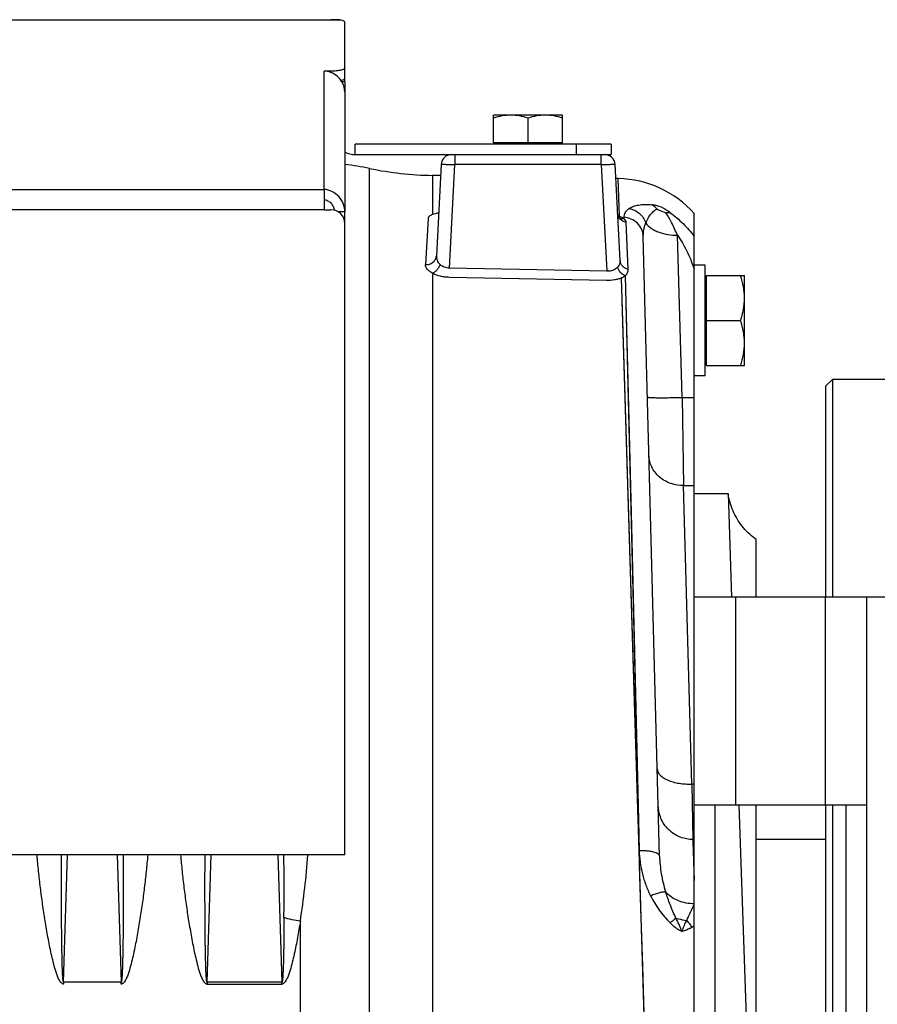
# Model space of a CAD drawing. Extents: x -1425 to 1181, y 8 to 1322.
# Tile 62 of 63: x 758 to 882, y 704 to 846. Entities that reach past the tile are written whole.
import ezdxf

# ---------------------------------------------------------------- set-up
doc = ezdxf.new("R2010")
doc.units = 0
doc.header["$LTSCALE"] = 65.395
for name, color, linetype in [('00164072_1', 7, 'CONTINUOUS'), ('00279921_1', 7, 'CONTINUOUS'), ('SG38_1', 7, 'CONTINUOUS')]:
    doc.layers.add(name, color=color, linetype=linetype)

msp = doc.modelspace()

# ---------------------------------------------------------------- linework, layer by layer
at = {"layer": '00164072_1', "color": 7, "linetype": 'CONTINUOUS'}
for p, q in [((1010.05, 762.48), (855.05, 762.48)), ((855.05, 718.71), (855.05, 762.48)), ((880.05, 612.48), (880.05, 762.48)), ((855.05, 732.48), (880.05, 732.48)), ((858.05, 732.48), (858.05, 642.48)), ((877.05, 642.48), (877.05, 732.48))]:
    msp.add_line(p, q, dxfattribs=at)
at = {"layer": '00164072_1', "color": 9, "linetype": 'CONTINUOUS'}
for p, q in [((861.05, 762.48), (861.05, 732.48)), ((874.05, 732.48), (874.05, 762.48))]:
    msp.add_line(p, q, dxfattribs=at)
at = {"layer": '00279921_1', "color": 7, "linetype": 'CONTINUOUS'}
for p, q in [((875.05, 793.98), (874.05, 792.98)), ((874.05, 792.98), (874.05, 762.48)), ((998.05, 793.98), (875.05, 793.98)), ((875.05, 793.98), (875.05, 762.48)), ((874.05, 732.48), (874.05, 642.48)), ((875.05, 732.48), (875.05, 642.48))]:
    msp.add_line(p, q, dxfattribs=at)
at = {"layer": 'SG38_1', "color": 6, "linetype": 'CONTINUOUS'}
for p, q in [((740.55, 845.98), (801.55, 845.98)), ((804.55, 837.01), (804.55, 845.62)), ((804.55, 835.48), (804.55, 818.18)), ((836.05, 832.18), (826.05, 832.18)), ((826.05, 828.18), (826.05, 832.18)), ((831.05, 828.18), (831.05, 831.74)), ((836.05, 828.18), (836.05, 832.18)), ((843.05, 827.98), (806.05, 827.98)), ((843.05, 827.98), (843.05, 826.48)), ((806.05, 826.48), (841.59, 826.48)), ((842.12, 826.48), (842.12, 826.48)), ((842.13, 826.48), (843.05, 826.48)), ((818.48, 825.06), (817.79, 811.85)), ((844.36, 811.16), (843.63, 825.06)), ((818.39, 823.45), (817.24, 823.47)), ((844.1, 823), (843.74, 823.01)), ((844.28, 817.36), (844.28, 817.36)), ((844.28, 817.36), (844.28, 817.36)), ((855.05, 762.48), (855.05, 817.96)), ((804.55, 725.23), (804.55, 816.5)), ((850.07, 725.07), (847.72, 814.62)), ((856.65, 810.48), (855.05, 810.48)), ((856.65, 794.48), (856.65, 810.48)), ((847.12, 725.84), (844.54, 808.66)), ((845.11, 808.96), (845.94, 774.7)), ((845.11, 808.96), (847.12, 725.84)), ((856.85, 808.98), (862.35, 808.98)), ((862.35, 795.98), (862.35, 808.98)), ((846.98, 730.25), (844.65, 805.39)), ((856.85, 802.48), (861.77, 802.48)), ((856.85, 795.98), (862.35, 795.98)), ((856.65, 794.48), (855.05, 794.48)), ((855.05, 777.48), (859.97, 777.48)), ((859.97, 777.48), (860.49, 762.48)), ((845.94, 774.7), (847.01, 730.28)), ((864.05, 762.48), (864.05, 770.82)), ((861.52, 732.48), (862.85, 693.98)), ((864.05, 693.98), (864.05, 732.48)), ((847.01, 730.28), (847.12, 725.84)), ((855.05, 727.48), (854.88, 727.48)), ((874.05, 727.48), (864.05, 727.48)), ((804.55, 725.23), (633.55, 725.23)), ((855.05, 656.26), (855.05, 718.71))]:
    msp.add_line(p, q, dxfattribs=at)
at = {"layer": 'SG38_1', "color": 9, "linetype": 'CONTINUOUS'}
for p, q in [((804, 845.92), (740.55, 845.92)), ((801.55, 821.45), (801.55, 838.54)), ((838.05, 826.48), (838.05, 827.98)), ((820.48, 826.48), (820.48, 825.03)), ((841.63, 825.03), (841.63, 826.48)), ((808.12, 647.05), (808.12, 824.47)), ((819.69, 810.06), (820.48, 825.03)), ((841.63, 825.03), (820.48, 825.03)), ((841.63, 825.03), (842.44, 809.61)), ((817.24, 823.47), (817.24, 817.81)), ((844.27, 817.51), (844.1, 823)), ((636.55, 821.43), (801.55, 821.43)), ((801.55, 818.5), (636.55, 818.5)), ((844.9, 817.42), (844.91, 817.24)), ((804.55, 816.98), (804.5, 816.98)), ((845.54, 809.91), (845.24, 816.69)), ((845.54, 809.91), (845.24, 816.69)), ((853.33, 791.38), (852.64, 814.83)), ((817.24, 809.33), (817.24, 650.83)), ((853.33, 791.38), (855.05, 791.38)), ((853.33, 791.38), (853.55, 778.63)), ((853.55, 778.63), (855.05, 778.63)), ((854.74, 735.46), (853.55, 778.63)), ((763.9, 706.83), (764.47, 725.23)), ((771.64, 725.23), (772.21, 706.83)), ((784.65, 706.83), (785.22, 725.23)), ((794.89, 725.23), (795.46, 706.83)), ((848.16, 692.21), (847.12, 725.77)), ((847.37, 717.53), (847.18, 723.72)), ((847.63, 709.16), (847.37, 717.53)), ((798.13, 641.58), (798.13, 715.64)), ((847.89, 700.71), (847.63, 709.16))]:
    msp.add_line(p, q, dxfattribs=at)
at = {"layer": 'SG38_1', "color": 2, "linetype": 'CONTINUOUS'}
for p, q in [((801.55, 845.98), (802.55, 845.98)), ((802.55, 838.54), (801.55, 838.54)), ((802.55, 838.35), (802.55, 838.54)), ((804.55, 837.01), (804.14, 837.01)), ((804.55, 837.01), (804.55, 835.48)), ((806.05, 826.48), (806.05, 827.98)), ((836.05, 828.18), (826.05, 828.18)), ((841.63, 826.48), (842.12, 826.48)), ((842.12, 826.48), (842.13, 826.48)), ((801.55, 821.45), (801.55, 818.5)), ((801.55, 818.5), (802.55, 818.5)), ((804.55, 818.18), (803.64, 818.18)), ((804.55, 816.5), (804.55, 818.18)), ((816.6, 817.25), (816.23, 810.57)), ((842.44, 809.61), (819.69, 810.06)), ((819.67, 808.78), (842.41, 808.32)), ((856.85, 795.98), (856.85, 808.98)), ((855.05, 735.46), (854.74, 735.46)), ((854.74, 735.46), (854.88, 727.46)), ((854.88, 727.46), (855.05, 721.52)), ((854.89, 727.15), (855.05, 721.52)), ((772.21, 706.83), (763.9, 706.83)), ((763.9, 706.83), (763.9, 706.55)), ((772.21, 706.55), (772.21, 706.83)), ((795.46, 706.83), (784.65, 706.83)), ((784.65, 706.83), (784.65, 706.55)), ((784.65, 706.55), (795.46, 706.55)), ((795.46, 706.55), (795.46, 706.83))]:
    msp.add_line(p, q, dxfattribs=at)
at = {"layer": 'SG38_1', "color": 6, "linetype": 'CONTINUOUS'}
for points in [[(844.21, 817.42), (844.2, 817.45), (844.18, 817.47), (844.16, 817.5), (844.14, 817.53), (844.12, 817.56), (844.1, 817.6), (844.08, 817.65), (844.06, 817.69), (844.05, 817.74), (844.03, 817.8), (844.02, 817.85), (844.01, 817.92), (844, 817.98), (844, 818.02)], [(844.28, 817.36), (844.28, 817.36), (844.27, 817.36), (844.27, 817.37), (844.26, 817.38), (844.24, 817.39), (844.23, 817.41), (844.21, 817.42)], [(864.05, 770.82), (863.84, 770.98), (863.58, 771.18), (863.34, 771.38), (863.1, 771.59), (862.87, 771.81), (862.64, 772.04), (862.42, 772.28), (862.21, 772.52), (862.01, 772.77), (861.82, 773.02), (861.63, 773.28), (861.45, 773.55), (861.29, 773.82), (861.13, 774.1), (860.97, 774.38), (860.83, 774.67), (860.7, 774.96), (860.58, 775.25), (860.46, 775.55), (860.36, 775.86), (860.26, 776.16), (860.18, 776.47), (860.1, 776.78), (860.04, 777.1), (859.99, 777.41), (859.97, 777.48)], [(847.12, 725.84), (847.05, 728.05), (846.98, 730.25)]]:
    msp.add_lwpolyline(points, dxfattribs=at)
at = {"layer": 'SG38_1', "color": 2, "linetype": 'CONTINUOUS'}
for centre, radius, start, end in [((801.47, 835.45), 3.09, 69.4012, 88.361), ((801.47, 835.45), 3.09, 30.2757, 69.4402), ((801.51, 835.48), 3.05, 0.0186, 30.2487), ((806.05, 829.48), 3, 240, 270), ((819.98, 824.98), 1.5, 89.9998, 177), ((844.55, 808.32), 12.03, 54.1255, 61.1485), ((842.73, 811.77), 5.94, 74.9617, 76.3304)]:
    msp.add_arc(centre, radius, start, end, dxfattribs=at)
at = {"layer": 'SG38_1', "color": 6, "linetype": 'CONTINUOUS'}
for centre, radius, start, end in [((842.13, 824.98), 1.5, 3, 90), ((798.13, 775.48), 50, 78.4692, 82.6144), ((818.12, 873.46), 50, 258.4692, 269), ((843.84, 808.01), 15, 41.5947, 89), ((802.55, 816.5), 2, 0, 90)]:
    msp.add_arc(centre, radius, start, end, dxfattribs=at)
at = {"layer": 'SG38_1', "color": 9, "linetype": 'CONTINUOUS'}
for centre, radius, start, end in [((154.16, 720.55), 641.61, 359.60816, 0.41803), ((844.77, 732.11), 19.97, 299.9437, 300.9844)]:
    msp.add_arc(centre, radius, start, end, dxfattribs=at)
at = {"layer": 'SG38_1', "color": 6, "linetype": 'CONTINUOUS'}
msp.add_ellipse((802.55, 845.62), major_axis=(2, 0), ratio=0.212557, start_param=0, end_param=0.758912, dxfattribs=at)
for points, knots in [([(804, 845.92), (803.9, 845.94), (803.68, 845.97), (803.33, 845.98), (802.95, 845.98), (802.69, 845.98), (802.55, 845.98)], [0, 0, 0, 0, 0.212344, 0.456188, 0.722373, 1, 1, 1, 1]), ([(804.55, 838.96), (804.55, 838.94), (804.55, 838.91), (804.51, 838.87), (804.46, 838.83), (804.37, 838.78), (804.2, 838.72), (803.95, 838.66), (803.65, 838.61), (803.31, 838.57), (802.94, 838.55), (802.68, 838.54), (802.55, 838.54)], [0, 0, 0, 0, 0.019883, 0.043424, 0.072848, 0.109154, 0.203302, 0.325116, 0.47108, 0.636248, 0.814722, 1, 1, 1, 1]), ([(804.01, 837.21), (804.09, 837.22), (804.23, 837.26), (804.38, 837.32), (804.47, 837.37), (804.52, 837.41), (804.55, 837.45), (804.55, 837.48), (804.55, 837.49)], [0, 0, 0, 0, 0.373048, 0.661315, 0.772855, 0.863772, 0.937244, 1, 1, 1, 1]), ([(828.55, 832.18), (828.13, 832.18), (827.28, 832.1), (826.46, 831.87), (826.05, 831.74)], [0, 0, 0, 0, 0.49812, 1, 1, 1, 1]), ([(831.05, 831.74), (830.65, 831.87), (829.83, 832.1), (828.98, 832.18), (828.55, 832.18)], [0, 0, 0, 0, 0.50188, 1, 1, 1, 1]), ([(833.55, 832.18), (833.13, 832.18), (832.28, 832.1), (831.46, 831.87), (831.05, 831.74)], [0, 0, 0, 0, 0.49812, 1, 1, 1, 1]), ([(836.05, 831.74), (835.65, 831.87), (834.83, 832.1), (833.98, 832.18), (833.55, 832.18)], [0, 0, 0, 0, 0.50188, 1, 1, 1, 1]), ([(804.55, 818.18), (804.55, 818.59), (804.4, 819.42), (803.73, 820.47), (802.74, 821.21), (801.95, 821.42), (801.55, 821.45)], [0, 0, 0, 0, 0.253195, 0.505339, 0.754939, 1, 1, 1, 1]), ([(801.55, 819.98), (801.73, 819.96), (802.09, 819.84), (802.55, 819.5), (802.89, 819.02), (803.01, 818.64), (803.04, 818.44)], [0, 0, 0, 0, 0.239135, 0.487301, 0.741823, 1, 1, 1, 1]), ([(862.35, 805.73), (862.35, 806.28), (862.24, 807.39), (861.95, 808.46), (861.77, 808.98)], [0, 0, 0, 0, 0.498117, 1, 1, 1, 1]), ([(861.77, 802.48), (861.95, 803.01), (862.24, 804.08), (862.35, 805.18), (862.35, 805.73)], [0, 0, 0, 0, 0.501883, 1, 1, 1, 1]), ([(862.35, 799.23), (862.35, 799.78), (862.24, 800.89), (861.95, 801.96), (861.77, 802.48)], [0, 0, 0, 0, 0.498117, 1, 1, 1, 1]), ([(861.77, 795.98), (861.95, 796.51), (862.24, 797.58), (862.35, 798.68), (862.35, 799.23)], [0, 0, 0, 0, 0.501883, 1, 1, 1, 1])]:
    msp.add_open_spline(points, degree=3, knots=knots, dxfattribs=at)
at = {"layer": 'SG38_1', "color": 9, "linetype": 'CONTINUOUS'}
for points, knots in [([(818.48, 825.06), (818.48, 825.06), (818.48, 825.06), (818.49, 825.07), (818.5, 825.07), (818.53, 825.07), (818.57, 825.07), (818.64, 825.08), (818.72, 825.08), (818.82, 825.08), (818.94, 825.08), (819.12, 825.07), (819.38, 825.07), (819.72, 825.06), (820.09, 825.05), (820.35, 825.04), (820.48, 825.03)], [0, 0, 0, 0, 0.001768, 0.005606, 0.01175, 0.020233, 0.044186, 0.077294, 0.119255, 0.169676, 0.228076, 0.293898, 0.445218, 0.617844, 0.805164, 1, 1, 1, 1]), ([(841.63, 825.03), (841.76, 825.04), (842.01, 825.05), (842.38, 825.06), (842.73, 825.07), (842.98, 825.07), (843.17, 825.08), (843.29, 825.08), (843.39, 825.08), (843.47, 825.08), (843.54, 825.07), (843.58, 825.07), (843.6, 825.07), (843.62, 825.07), (843.62, 825.06), (843.63, 825.06), (843.63, 825.06)], [0, 0, 0, 0, 0.194836, 0.382156, 0.554782, 0.706102, 0.771924, 0.830325, 0.880745, 0.922707, 0.955814, 0.979767, 0.98825, 0.994394, 0.998232, 1, 1, 1, 1]), ([(845.67, 818.69), (845.55, 818.61), (845.33, 818.43), (845.08, 818.12), (844.93, 817.78), (844.9, 817.53), (844.9, 817.42)], [0, 0, 0, 0, 0.284018, 0.536568, 0.770252, 1, 1, 1, 1]), ([(845.67, 818.69), (845.86, 818.81), (846.3, 819.02), (847.06, 819.22), (847.97, 819.31), (848.62, 819.27), (848.97, 819.22)], [0, 0, 0, 0, 0.195731, 0.424522, 0.690482, 1, 1, 1, 1]), ([(845.67, 818.69), (845.94, 818.64), (846.48, 818.46), (847.18, 818), (847.73, 817.37), (847.98, 816.86), (848.07, 816.6)], [0, 0, 0, 0, 0.247247, 0.497543, 0.749161, 1, 1, 1, 1]), ([(848.07, 816.6), (848.24, 817.01), (848.56, 817.6), (849.14, 818.25), (849.49, 818.52), (849.67, 818.63)], [0, 0, 0, 0, 0.503835, 0.753637, 1, 1, 1, 1]), ([(844.23, 817.33), (844.16, 817.43), (844.06, 817.63), (844.01, 817.86), (844, 817.97)], [0, 0, 0, 0, 0.517336, 1, 1, 1, 1]), ([(845.24, 816.69), (845.04, 816.72), (844.65, 816.86), (844.34, 817.16), (844.23, 817.33)], [0, 0, 0, 0, 0.496801, 1, 1, 1, 1]), ([(847.72, 814.62), (847.71, 814.98), (847.55, 815.69), (846.93, 816.6), (846, 817.22), (845.27, 817.4), (844.9, 817.42)], [0, 0, 0, 0, 0.24539, 0.493397, 0.745209, 1, 1, 1, 1]), ([(845.24, 816.69), (845.24, 816.78), (845.16, 817), (845.01, 817.17), (844.91, 817.24)], [0, 0, 0, 0, 0.442186, 1, 1, 1, 1]), ([(852.64, 814.83), (852.39, 815.44), (851.99, 816.32), (851.42, 817.38), (851.13, 817.85), (850.99, 818.07)], [0, 0, 0, 0, 0.546741, 0.787769, 1, 1, 1, 1]), ([(851.6, 818.08), (852.26, 817.6), (853.5, 816.54), (854.56, 815.32), (855.05, 814.68)], [0, 0, 0, 0, 0.5017, 1, 1, 1, 1]), ([(847.72, 814.62), (847.72, 814.96), (847.75, 815.47), (847.9, 816.13), (848.01, 816.45), (848.07, 816.6)], [0, 0, 0, 0, 0.506686, 0.754562, 1, 1, 1, 1]), ([(848.07, 816.6), (848.29, 816.3), (848.72, 815.91), (849.4, 815.5), (850.21, 815.15), (851.3, 814.88), (852.2, 814.82), (852.64, 814.83)], [0, 0, 0, 0, 0.216533, 0.338933, 0.468421, 0.737306, 1, 1, 1, 1]), ([(852.64, 814.83), (852.9, 814.47), (853.89, 812.93), (854.63, 811.25), (855.05, 809.94)], [0, 0, 0, 0, 0.245459, 1, 1, 1, 1]), ([(817.79, 811.85), (817.78, 811.63), (817.86, 811.15), (818.14, 810.75), (818.32, 810.58)], [0, 0, 0, 0, 0.473566, 1, 1, 1, 1]), ([(817.24, 809.33), (817.09, 809.41), (816.81, 809.58), (816.47, 809.89), (816.27, 810.22), (816.23, 810.46), (816.23, 810.57)], [0, 0, 0, 0, 0.314697, 0.580364, 0.803507, 1, 1, 1, 1]), ([(844.36, 811.16), (844.36, 811.07), (844.36, 810.9), (844.29, 810.65), (844.17, 810.41), (844.06, 810.27), (844, 810.2)], [0, 0, 0, 0, 0.246298, 0.487157, 0.7337, 1, 1, 1, 1]), ([(845.54, 809.91), (845.38, 809.94), (845.08, 810.04), (844.7, 810.32), (844.44, 810.71), (844.36, 811.01), (844.36, 811.16)], [0, 0, 0, 0, 0.261034, 0.514546, 0.759914, 1, 1, 1, 1]), ([(845.11, 808.95), (845.18, 809.02), (845.31, 809.17), (845.46, 809.41), (845.54, 809.65), (845.55, 809.82), (845.54, 809.91)], [0, 0, 0, 0, 0.283952, 0.533964, 0.767643, 1, 1, 1, 1]), ([(848.33, 791.42), (848.33, 791.42), (848.34, 791.41), (848.37, 791.4), (848.43, 791.39), (848.54, 791.37), (848.7, 791.36), (848.91, 791.35), (849.16, 791.34), (849.47, 791.34), (849.81, 791.33), (850.19, 791.33), (850.76, 791.33), (851.5, 791.34), (852.41, 791.35), (853.03, 791.37), (853.33, 791.38)], [0, 0, 0, 0, 0.001841, 0.005268, 0.018279, 0.040378, 0.072057, 0.113586, 0.164813, 0.225375, 0.294475, 0.371126, 0.454018, 0.632715, 0.818422, 1, 1, 1, 1]), ([(853.55, 778.63), (852.94, 778.62), (851.99, 778.77), (850.84, 779.28), (850.05, 779.83), (849.39, 780.52), (848.92, 781.29), (848.63, 782.1), (848.56, 782.65), (848.55, 782.92)], [0, 0, 0, 0, 0.252485, 0.385481, 0.518394, 0.64816, 0.772462, 0.889932, 1, 1, 1, 1]), ([(849.74, 737.66), (849.74, 737.52), (849.82, 737.21), (850.11, 736.77), (850.6, 736.37), (851.25, 736.03), (852.04, 735.76), (852.91, 735.57), (853.82, 735.47), (854.44, 735.46), (854.74, 735.46)], [0, 0, 0, 0, 0.072961, 0.15883, 0.26378, 0.389562, 0.533168, 0.688085, 0.846249, 1, 1, 1, 1]), ([(854.88, 727.46), (854.58, 727.46), (853.96, 727.51), (853.04, 727.77), (852.16, 728.22), (851.37, 728.85), (850.72, 729.62), (850.24, 730.5), (849.96, 731.41), (849.89, 732.02), (849.88, 732.32)], [0, 0, 0, 0, 0.116747, 0.240265, 0.368752, 0.499882, 0.631026, 0.759558, 0.88315, 1, 1, 1, 1]), ([(763.9, 706.83), (763.89, 706.83), (763.88, 706.84), (763.86, 706.88), (763.84, 706.97), (763.82, 707.08), (763.81, 707.2), (763.79, 707.33), (763.78, 707.51), (763.76, 707.74), (763.75, 708.02), (763.73, 708.31), (763.72, 708.59), (763.71, 708.98), (763.69, 709.46), (763.68, 710.04), (763.67, 710.62), (763.65, 711.2), (763.64, 711.78), (763.63, 712.56), (763.62, 713.53), (763.61, 714.7), (763.6, 715.87), (763.59, 717.04), (763.59, 718.21), (763.58, 719.38), (763.58, 720.94), (763.59, 722.89), (763.59, 724.45), (763.6, 725.23)], [0, 0, 0, 0, 0.00108, 0.002871, 0.008136, 0.014514, 0.021402, 0.028572, 0.035912, 0.050904, 0.066147, 0.081545, 0.097044, 0.112617, 0.143912, 0.175342, 0.206862, 0.238444, 0.270072, 0.301734, 0.36513, 0.428588, 0.492083, 0.555599, 0.619121, 0.682643, 0.746155, 0.873129, 1, 1, 1, 1]), ([(772.51, 725.23), (772.51, 724.45), (772.52, 722.89), (772.53, 720.94), (772.52, 719.38), (772.52, 718.21), (772.52, 717.04), (772.51, 715.87), (772.5, 714.7), (772.49, 713.53), (772.47, 712.56), (772.46, 711.78), (772.45, 711.2), (772.44, 710.62), (772.43, 710.04), (772.41, 709.46), (772.4, 708.98), (772.38, 708.59), (772.37, 708.31), (772.36, 708.02), (772.34, 707.74), (772.33, 707.51), (772.31, 707.33), (772.3, 707.2), (772.29, 707.08), (772.27, 706.97), (772.25, 706.88), (772.23, 706.84), (772.21, 706.83), (772.21, 706.83)], [0, 0, 0, 0, 0.126873, 0.253848, 0.317361, 0.380883, 0.444407, 0.507923, 0.571419, 0.634878, 0.698274, 0.729937, 0.761565, 0.793147, 0.824668, 0.856098, 0.887394, 0.902966, 0.918466, 0.933864, 0.949107, 0.964099, 0.971438, 0.978609, 0.985496, 0.991873, 0.997135, 0.998922, 1, 1, 1, 1]), ([(780.81, 725.23), (780.87, 724.44), (781.02, 722.86), (781.29, 720.48), (781.6, 718.1), (781.9, 716.11), (782.17, 714.52), (782.38, 713.32), (782.61, 712.13), (782.85, 710.94), (783.13, 709.75), (783.39, 708.77), (783.61, 708.09), (783.75, 707.71), (783.87, 707.43), (784, 707.15), (784.13, 706.93), (784.26, 706.77), (784.37, 706.66), (784.5, 706.58), (784.6, 706.55), (784.65, 706.55)], [0, 0, 0, 0, 0.123194, 0.246983, 0.371322, 0.496171, 0.558773, 0.621488, 0.684309, 0.747233, 0.810255, 0.873372, 0.904971, 0.920782, 0.936601, 0.95243, 0.968269, 0.9762, 0.984137, 0.992074, 1, 1, 1, 1]), ([(784.65, 706.83), (784.64, 706.83), (784.63, 706.84), (784.61, 706.88), (784.59, 706.97), (784.57, 707.08), (784.56, 707.2), (784.54, 707.33), (784.53, 707.51), (784.51, 707.74), (784.5, 708.02), (784.48, 708.31), (784.47, 708.59), (784.46, 708.98), (784.44, 709.46), (784.43, 710.04), (784.42, 710.62), (784.4, 711.2), (784.39, 711.78), (784.38, 712.56), (784.37, 713.53), (784.36, 714.7), (784.35, 715.87), (784.34, 717.04), (784.34, 718.21), (784.33, 719.38), (784.33, 720.94), (784.34, 722.89), (784.34, 724.45), (784.35, 725.23)], [0, 0, 0, 0, 0.00108, 0.002871, 0.008136, 0.014514, 0.021402, 0.028572, 0.035912, 0.050904, 0.066147, 0.081545, 0.097044, 0.112617, 0.143912, 0.175342, 0.206862, 0.238444, 0.270072, 0.301734, 0.36513, 0.428588, 0.492083, 0.555599, 0.619121, 0.682643, 0.746155, 0.873129, 1, 1, 1, 1]), ([(798.13, 715.64), (798.37, 717.24), (798.79, 720.43), (799.1, 723.64), (799.22, 725.23)], [0, 0, 0, 0, 0.50216, 1, 1, 1, 1]), ([(850.07, 725.07), (850.07, 725.09), (850.06, 725.15), (850.01, 725.23), (849.94, 725.31), (849.79, 725.42), (849.55, 725.54), (849.18, 725.65), (848.74, 725.74), (848.24, 725.8), (847.69, 725.84), (847.31, 725.84), (847.12, 725.84)], [0, 0, 0, 0, 0.026037, 0.054652, 0.087749, 0.126447, 0.22229, 0.342829, 0.48551, 0.646165, 0.819606, 1, 1, 1, 1]), ([(847.12, 725.77), (847.12, 725.78), (847.12, 725.79), (847.12, 725.81), (847.12, 725.82), (847.12, 725.83), (847.12, 725.84)], [0, 0, 0, 0, 0.251822, 0.50322, 0.754525, 1, 1, 1, 1]), ([(847.12, 725.77), (847.13, 725.5), (847.17, 724.94), (847.29, 723.84), (847.5, 722.74), (847.81, 721.67), (848.08, 720.87), (848.4, 720.08), (848.63, 719.57), (848.77, 719.32)], [0, 0, 0, 0, 0.123639, 0.247582, 0.496455, 0.621564, 0.747161, 0.873289, 1, 1, 1, 1]), ([(850.07, 725.07), (850.09, 724.2), (850.22, 722.89), (850.57, 721.17), (850.81, 720.31), (850.95, 719.88)], [0, 0, 0, 0, 0.493959, 0.745063, 1, 1, 1, 1]), ([(850.95, 719.88), (850.89, 719.89), (850.77, 719.88), (850.47, 719.84), (850.03, 719.74), (849.42, 719.56), (848.99, 719.41), (848.77, 719.32)], [0, 0, 0, 0, 0.07327, 0.164169, 0.394663, 0.679042, 1, 1, 1, 1]), ([(848.77, 719.32), (849.14, 718.6), (849.98, 717.22), (851.03, 715.97), (851.61, 715.4)], [0, 0, 0, 0, 0.498397, 1, 1, 1, 1]), ([(855.05, 718.17), (854.67, 718.17), (853.9, 718.24), (852.78, 718.56), (851.75, 719.1), (851.18, 719.6), (850.95, 719.88)], [0, 0, 0, 0, 0.248437, 0.506266, 0.760624, 1, 1, 1, 1]), ([(852.42, 716.11), (852.13, 716.75), (851.6, 717.99), (851.14, 719.26), (850.95, 719.88)], [0, 0, 0, 0, 0.516915, 1, 1, 1, 1]), ([(853.99, 715.76), (854.07, 715.95), (854.42, 716.69), (854.78, 717.42), (855.05, 717.97)], [0, 0, 0, 0, 0.251452, 1, 1, 1, 1]), ([(795.76, 716.16), (795.76, 715.76), (795.75, 714.96), (795.74, 713.75), (795.73, 712.75), (795.72, 711.94), (795.71, 711.34), (795.69, 710.74), (795.68, 710.14), (795.67, 709.55), (795.65, 709.05), (795.64, 708.66), (795.62, 708.36), (795.61, 708.07), (795.6, 707.78), (795.58, 707.54), (795.57, 707.35), (795.55, 707.22), (795.54, 707.09), (795.52, 706.99), (795.51, 706.91), (795.5, 706.88), (795.48, 706.85), (795.48, 706.84), (795.46, 706.83), (795.46, 706.83)], [0, 0, 0, 0, 0.128922, 0.257775, 0.38651, 0.450808, 0.51504, 0.579183, 0.643204, 0.707051, 0.770634, 0.802278, 0.833779, 0.86508, 0.89608, 0.926587, 0.941528, 0.956145, 0.97024, 0.983261, 0.989112, 0.994092, 0.99613, 0.997795, 1, 1, 1, 1]), ([(798.13, 715.64), (797.72, 715.71), (796.93, 715.85), (796.14, 716.05), (795.76, 716.16)], [0, 0, 0, 0, 0.506078, 1, 1, 1, 1]), ([(852.42, 716.11), (852.54, 716.07), (853.05, 715.91), (853.58, 715.81), (853.99, 715.76)], [0, 0, 0, 0, 0.238654, 1, 1, 1, 1]), ([(798.13, 715.64), (798.06, 715.25), (797.93, 714.46), (797.72, 713.27), (797.49, 712.09), (797.25, 710.91), (796.97, 709.73), (796.71, 708.75), (796.49, 708.08), (796.35, 707.7), (796.24, 707.42), (796.1, 707.15), (795.97, 706.93), (795.85, 706.77), (795.74, 706.66), (795.61, 706.58), (795.51, 706.55), (795.46, 706.55)], [0, 0, 0, 0, 0.124259, 0.248738, 0.373427, 0.498318, 0.623403, 0.748675, 0.81139, 0.842771, 0.874168, 0.905585, 0.937021, 0.952762, 0.968514, 0.984268, 1, 1, 1, 1])]:
    msp.add_open_spline(points, degree=3, knots=knots, dxfattribs=at)
at = {"layer": 'SG38_1', "color": 2, "linetype": 'CONTINUOUS'}
for points, knots in [([(850.35, 818.87), (850.23, 818.91), (849.93, 819.01), (849.47, 819.14), (849.13, 819.2), (848.97, 819.22)], [0, 0, 0, 0, 0.27531, 0.655536, 1, 1, 1, 1]), ([(848.97, 819.22), (849.11, 819.15), (849.36, 818.97), (849.58, 818.75), (849.67, 818.63)], [0, 0, 0, 0, 0.498809, 1, 1, 1, 1]), ([(849.67, 818.63), (849.78, 818.57), (850.19, 818.34), (850.64, 818.16), (850.99, 818.07)], [0, 0, 0, 0, 0.253107, 1, 1, 1, 1]), ([(817.24, 817.81), (817.15, 817.77), (816.99, 817.7), (816.78, 817.56), (816.66, 817.44), (816.61, 817.33), (816.6, 817.27), (816.6, 817.25)], [0, 0, 0, 0, 0.332228, 0.602999, 0.818543, 0.911701, 1, 1, 1, 1]), ([(818.11, 818.04), (817.95, 818.01), (817.66, 817.95), (817.37, 817.86), (817.24, 817.81)], [0, 0, 0, 0, 0.537963, 1, 1, 1, 1]), ([(844.91, 817.24), (844.86, 817.27), (844.74, 817.33), (844.53, 817.43), (844.36, 817.49), (844.27, 817.51)], [0, 0, 0, 0, 0.221475, 0.589573, 1, 1, 1, 1]), ([(844.28, 817.36), (844.38, 817.31), (844.58, 817.24), (844.8, 817.23), (844.91, 817.24)], [0, 0, 0, 0, 0.509566, 1, 1, 1, 1]), ([(850.99, 818.07), (851.04, 818.08), (851.24, 818.12), (851.46, 818.12), (851.6, 818.08)], [0, 0, 0, 0, 0.276345, 1, 1, 1, 1]), ([(816.23, 810.57), (816.42, 810.56), (816.8, 810.61), (817.24, 810.84), (817.51, 811.12), (817.71, 811.42), (817.78, 811.68), (817.79, 811.85)], [0, 0, 0, 0, 0.250892, 0.515463, 0.645903, 0.771256, 1, 1, 1, 1]), ([(818.32, 810.58), (818.28, 810.45), (818.16, 810.18), (817.92, 809.81), (817.61, 809.51), (817.37, 809.37), (817.24, 809.33)], [0, 0, 0, 0, 0.246194, 0.510659, 0.769422, 1, 1, 1, 1]), ([(819.69, 810.06), (819.43, 810.06), (819.03, 810.13), (818.59, 810.36), (818.4, 810.5), (818.32, 810.58)], [0, 0, 0, 0, 0.531096, 0.77476, 1, 1, 1, 1]), ([(844, 810.2), (843.98, 810.18), (843.87, 810.07), (843.75, 809.97), (843.65, 809.91)], [0, 0, 0, 0, 0.237955, 1, 1, 1, 1]), ([(845.11, 808.96), (844.84, 809.05), (844.36, 809.4), (844.08, 809.92), (844, 810.2)], [0, 0, 0, 0, 0.491246, 1, 1, 1, 1]), ([(817.24, 809.33), (817.59, 809.15), (818.17, 808.95), (818.99, 808.81), (819.44, 808.78), (819.67, 808.78)], [0, 0, 0, 0, 0.462173, 0.725803, 1, 1, 1, 1]), ([(842.41, 808.32), (842.79, 808.32), (843.36, 808.35), (844.07, 808.5), (844.39, 808.6), (844.54, 808.66)], [0, 0, 0, 0, 0.527481, 0.773463, 1, 1, 1, 1]), ([(843.65, 809.91), (843.48, 809.8), (843.09, 809.63), (842.66, 809.59), (842.44, 809.61)], [0, 0, 0, 0, 0.473962, 1, 1, 1, 1]), ([(844.54, 808.66), (844.6, 808.68), (844.79, 808.77), (844.98, 808.87), (845.11, 808.96)], [0, 0, 0, 0, 0.270461, 1, 1, 1, 1]), ([(763.9, 706.55), (763.85, 706.55), (763.75, 706.58), (763.62, 706.66), (763.51, 706.77), (763.38, 706.93), (763.25, 707.15), (763.12, 707.43), (763, 707.71), (762.86, 708.09), (762.64, 708.77), (762.38, 709.75), (762.1, 710.94), (761.86, 712.13), (761.63, 713.32), (761.42, 714.52), (761.22, 715.71), (761.03, 716.91), (760.8, 718.49), (760.54, 720.48), (760.27, 722.86), (760.12, 724.44), (760.06, 725.23)], [0, 0, 0, 0, 0.007931, 0.015872, 0.023811, 0.031742, 0.047582, 0.063411, 0.07923, 0.095041, 0.126639, 0.189755, 0.252777, 0.3157, 0.378521, 0.441234, 0.503836, 0.566321, 0.628684, 0.753021, 0.876808, 1, 1, 1, 1]), ([(776.05, 725.23), (775.99, 724.44), (775.84, 722.86), (775.57, 720.48), (775.31, 718.49), (775.08, 716.91), (774.89, 715.71), (774.69, 714.52), (774.48, 713.32), (774.25, 712.13), (774, 710.94), (773.73, 709.75), (773.47, 708.77), (773.25, 708.09), (773.11, 707.71), (772.99, 707.43), (772.86, 707.15), (772.73, 706.93), (772.6, 706.77), (772.49, 706.66), (772.38, 706.59), (772.28, 706.56), (772.23, 706.55), (772.21, 706.55)], [0, 0, 0, 0, 0.123188, 0.246969, 0.371301, 0.433662, 0.496143, 0.558742, 0.621453, 0.684271, 0.747191, 0.81021, 0.873323, 0.90492, 0.92073, 0.936549, 0.952376, 0.968215, 0.976147, 0.984085, 0.992026, 0.996013, 1, 1, 1, 1]), ([(852.42, 716.11), (852.36, 716.06), (852.09, 715.82), (851.82, 715.58), (851.61, 715.4)], [0, 0, 0, 0, 0.221519, 1, 1, 1, 1]), ([(853.3, 714.18), (853.27, 714.27), (853.21, 714.43), (853.11, 714.68), (853, 714.92), (852.85, 715.24), (852.66, 715.64), (852.49, 715.95), (852.42, 716.11)], [0, 0, 0, 0, 0.126197, 0.252057, 0.377539, 0.502669, 0.751868, 1, 1, 1, 1]), ([(851.61, 715.4), (851.73, 715.28), (851.93, 715.09), (852.2, 714.87), (852.41, 714.71), (852.62, 714.56), (852.84, 714.42), (853.07, 714.29), (853.22, 714.21), (853.3, 714.18)], [0, 0, 0, 0, 0.253632, 0.379908, 0.505653, 0.63075, 0.754993, 0.878188, 1, 1, 1, 1]), ([(853.99, 715.76), (853.85, 715.52), (853.58, 715.01), (853.38, 714.47), (853.3, 714.18)], [0, 0, 0, 0, 0.481006, 1, 1, 1, 1]), ([(853.3, 714.18), (853.43, 714.22), (853.92, 714.39), (854.4, 714.61), (854.74, 714.8)], [0, 0, 0, 0, 0.255677, 1, 1, 1, 1]), ([(854.74, 714.8), (854.69, 714.89), (854.46, 715.23), (854.2, 715.55), (853.99, 715.76)], [0, 0, 0, 0, 0.250996, 1, 1, 1, 1])]:
    msp.add_open_spline(points, degree=3, knots=knots, dxfattribs=at)

doc.saveas('drawing.dxf')
